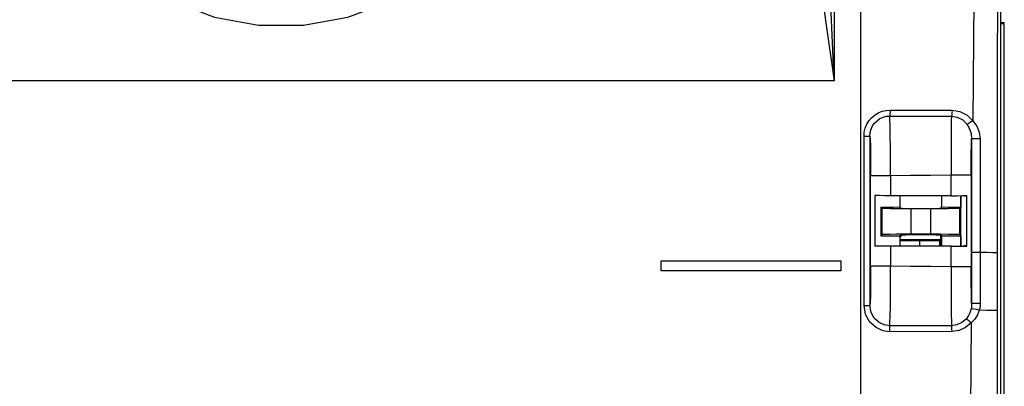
# Model space of a CAD drawing. Extents: x 0 to 420, y 0 to 297.
# Tile 13 of 24: x 226 to 243, y 137 to 144. Entities that reach past the tile are written whole.
import ezdxf

# ---------------------------------------------------------------- set-up
doc = ezdxf.new("R2010")
doc.units = 0
doc.header["$LTSCALE"] = 23.1
doc.layers.get('0').update_dxf_attribs({"linetype": 'CONTINUOUS'})

msp = doc.modelspace()

# ---------------------------------------------------------------- linework, layer by layer
at = {"color": 7, "linetype": 'CONTINUOUS'}
for p, q in [((243.003, 112.389), (243.003, 183.404)), ((240.553, 128.989), (240.553, 158.507)), ((240.087, 153.644), (240.087, 142.628)), ((243.064, 143.643), (243.003, 143.643)), ((243.064, 143.624), (243.003, 143.624)), ((243.064, 126.3), (243.064, 143.643)), ((240.087, 142.628), (220.719, 142.628)), ((240.607, 141.66), (240.711, 141.66)), ((240.607, 138.695), (240.607, 141.66)), ((240.711, 141.66), (240.711, 138.695)), ((242.491, 141.614), (242.492, 138.729)), ((242.64, 141.615), (242.641, 138.73)), ((241.072, 140.967), (240.722, 140.967)), ((240.722, 139.388), (240.722, 140.967)), ((241.072, 140.967), (241.072, 140.618)), ((242.484, 140.978), (242.134, 140.978)), ((242.134, 140.618), (242.134, 140.978)), ((242.484, 140.978), (242.484, 139.38)), ((240.798, 140.62), (240.798, 139.735)), ((242.134, 140.618), (241.072, 140.618)), ((241.236, 140.615), (241.236, 140.42)), ((241.97, 140.42), (241.97, 140.615)), ((242.301, 140.615), (242.301, 140.418)), ((242.303, 139.74), (242.303, 140.615)), ((242.357, 140.615), (242.408, 140.615)), ((242.408, 139.735), (242.408, 140.62)), ((240.924, 140.394), (240.903, 140.418)), ((240.903, 140.418), (240.903, 139.918)), ((240.924, 139.937), (240.924, 140.394)), ((241.253, 140.401), (241.236, 140.42)), ((241.778, 140.387), (241.428, 140.387)), ((241.428, 140.387), (241.428, 139.943)), ((241.778, 139.943), (241.778, 140.387)), ((241.953, 140.401), (241.97, 140.42)), ((242.279, 140.394), (242.301, 140.418)), ((242.279, 140.394), (242.279, 139.937)), ((240.924, 139.937), (240.903, 139.918)), ((241.283, 139.934), (241.236, 139.888)), ((241.253, 139.932), (241.236, 139.917)), ((241.236, 139.917), (241.236, 139.74)), ((241.778, 139.943), (241.428, 139.943)), ((241.953, 139.932), (241.97, 139.917)), ((241.953, 139.848), (241.953, 139.932)), ((241.961, 139.74), (241.962, 139.917)), ((241.97, 139.74), (241.97, 139.917)), ((242.279, 139.937), (242.301, 139.918)), ((242.301, 139.918), (242.301, 139.74)), ((242.134, 139.737), (241.072, 139.737)), ((241.072, 139.737), (241.072, 139.388)), ((241.953, 139.848), (241.236, 139.848)), ((241.236, 139.833), (241.936, 139.833)), ((241.586, 139.74), (241.586, 139.833)), ((241.936, 139.833), (241.953, 139.848)), ((241.936, 139.74), (241.936, 139.833)), ((242.134, 139.38), (242.134, 139.737)), ((242.408, 139.74), (242.357, 139.74)), ((242.944, 138.607), (242.944, 139.618)), ((237.053, 139.478), (240.203, 139.478)), ((237.055, 139.476), (237.053, 139.478)), ((237.053, 139.303), (237.053, 139.478)), ((237.055, 139.476), (240.201, 139.476)), ((237.055, 139.304), (237.055, 139.476)), ((240.201, 139.476), (240.203, 139.478)), ((240.201, 139.476), (240.201, 139.304)), ((240.203, 139.478), (240.203, 139.303)), ((240.722, 139.388), (241.072, 139.388)), ((242.134, 139.38), (242.484, 139.38)), ((237.055, 139.304), (237.053, 139.303)), ((240.201, 139.304), (237.055, 139.304)), ((240.201, 139.304), (240.203, 139.303)), ((240.607, 138.695), (240.711, 138.695)), ((242.937, 129.146), (242.944, 138.607)), ((242.484, 138.391), (242.461, 135.341)), ((242.149, 138.241), (241.062, 138.239))]:
    msp.add_line(p, q, dxfattribs=at)
for points in [[(242.676, 162.698), (242.623, 155.941), (242.569, 149.019), (242.512, 141.93)], [(242.944, 139.618), (242.95, 147.316), (242.955, 155.013), (242.961, 162.711)], [(240.087, 142.628), (240.024, 143.956), (239.973, 145.119), (239.932, 146.366), (239.912, 147.491)], [(239.564, 147.422), (239.604, 146.542), (239.695, 145.542), (239.804, 144.631), (239.933, 143.681), (240.087, 142.628)], [(226.13, 147.01), (226.367, 146.266), (226.738, 145.567), (227.228, 144.947), (227.816, 144.428), (228.49, 144.021), (229.228, 143.741), (230.004, 143.598), (230.792, 143.598), (231.568, 143.738), (232.306, 144.017), (232.982, 144.422), (233.572, 144.94), (234.077, 145.582), (234.453, 146.301), (234.676, 147.01)], [(240.607, 141.66), (240.612, 141.731), (240.629, 141.8), (240.656, 141.866), (240.694, 141.928), (240.74, 141.982), (240.795, 142.029), (240.856, 142.066), (240.923, 142.094), (240.993, 142.11), (241.063, 142.116)], [(241.063, 142.116), (241.063, 142.079), (241.062, 142.046), (241.061, 142.023), (241.059, 142.011)], [(241.063, 142.116), (241.427, 142.116), (241.789, 142.115), (242.15, 142.113)], [(242.15, 142.113), (242.148, 142.067), (242.143, 142.03), (242.137, 142.009)], [(242.15, 142.113), (242.286, 142.091), (242.411, 142.028), (242.512, 141.93)], [(240.711, 141.66), (240.717, 141.722), (240.733, 141.781), (240.758, 141.837), (240.793, 141.887), (240.836, 141.93), (240.885, 141.965), (240.94, 141.99), (240.998, 142.006), (241.059, 142.011)], [(241.059, 142.011), (241.419, 142.011), (241.778, 142.011), (242.137, 142.009)], [(241.072, 140.967), (241.071, 141.222), (241.069, 141.461), (241.067, 141.671), (241.065, 141.839), (241.062, 141.954), (241.059, 142.011)], [(242.137, 142.009), (242.135, 141.937), (242.133, 141.814), (242.132, 141.647), (242.132, 141.444), (242.133, 141.218), (242.134, 140.978)], [(242.137, 142.009), (242.24, 141.992), (242.335, 141.943), (242.413, 141.865)], [(242.512, 141.93), (242.481, 141.907), (242.451, 141.886), (242.427, 141.872), (242.413, 141.865)], [(242.512, 141.93), (242.584, 141.832), (242.625, 141.727), (242.641, 141.615)], [(242.413, 141.865), (242.456, 141.789), (242.482, 141.707), (242.491, 141.614)], [(240.711, 141.66), (240.715, 141.604), (240.718, 141.497), (240.72, 141.346), (240.721, 141.165), (240.722, 140.967)], [(242.484, 140.978), (242.484, 141.175), (242.486, 141.355), (242.488, 141.505), (242.491, 141.614)], [(242.64, 141.615), (242.599, 141.615), (242.559, 141.615), (242.524, 141.615), (242.5, 141.614), (242.491, 141.614)], [(242.134, 140.978), (241.775, 140.972), (241.42, 140.969), (241.072, 140.967)], [(241.072, 140.618), (240.967, 140.618), (240.876, 140.619), (240.798, 140.62)], [(242.134, 140.618), (242.239, 140.618), (242.331, 140.619), (242.408, 140.62)], [(240.903, 140.418), (241.01, 140.419), (241.122, 140.419), (241.236, 140.42)], [(241.428, 140.387), (241.294, 140.387), (241.169, 140.388), (241.062, 140.39), (240.978, 140.392), (240.924, 140.394)], [(241.253, 140.401), (241.276, 140.398), (241.338, 140.396), (241.43, 140.395), (241.543, 140.394), (241.663, 140.394), (241.776, 140.395), (241.868, 140.396), (241.93, 140.398), (241.953, 140.401)], [(242.279, 140.394), (242.205, 140.391), (242.089, 140.389), (241.943, 140.388), (241.778, 140.387)], [(241.97, 140.42), (242.083, 140.419), (242.194, 140.419), (242.301, 140.418)], [(240.903, 139.918), (241.01, 139.918), (241.122, 139.917), (241.236, 139.917)], [(241.428, 139.943), (241.294, 139.942), (241.169, 139.942), (241.061, 139.94), (240.978, 139.939), (240.924, 139.937)], [(241.253, 139.932), (241.276, 139.934), (241.337, 139.935), (241.43, 139.937), (241.543, 139.937), (241.663, 139.937), (241.776, 139.937), (241.869, 139.935), (241.93, 139.934), (241.953, 139.932)], [(242.279, 139.937), (242.206, 139.939), (242.089, 139.941), (241.942, 139.942), (241.778, 139.943)], [(241.97, 139.917), (242.083, 139.917), (242.194, 139.917), (242.301, 139.918)], [(241.072, 139.737), (240.966, 139.737), (240.875, 139.736), (240.798, 139.735)], [(242.134, 139.737), (242.239, 139.737), (242.33, 139.736), (242.408, 139.735)], [(242.641, 139.624), (242.601, 139.624), (242.562, 139.624), (242.527, 139.624), (242.501, 139.623), (242.491, 139.623)], [(242.944, 139.618), (242.918, 139.62), (242.856, 139.621), (242.762, 139.623), (242.641, 139.624)], [(240.722, 139.388), (240.721, 139.19), (240.72, 139.009), (240.718, 138.858), (240.715, 138.751), (240.711, 138.695)], [(241.059, 138.343), (241.062, 138.4), (241.065, 138.515), (241.068, 138.683), (241.07, 138.893), (241.071, 139.133), (241.072, 139.388)], [(241.072, 139.388), (241.421, 139.386), (241.775, 139.384), (242.134, 139.38)], [(242.134, 139.38), (242.133, 139.135), (242.133, 138.904), (242.134, 138.7), (242.135, 138.532), (242.137, 138.411), (242.14, 138.344)], [(242.492, 138.729), (242.489, 138.808), (242.487, 138.92), (242.485, 139.058), (242.484, 139.214), (242.484, 139.38)], [(241.062, 138.239), (240.938, 138.256), (240.819, 138.31), (240.709, 138.407), (240.635, 138.538), (240.607, 138.695)], [(241.059, 138.343), (240.961, 138.358), (240.87, 138.4), (240.787, 138.476), (240.732, 138.575), (240.711, 138.695)], [(242.492, 138.729), (242.491, 138.698), (242.487, 138.666), (242.482, 138.636)], [(242.641, 138.73), (242.602, 138.73), (242.563, 138.73), (242.527, 138.73), (242.502, 138.729), (242.492, 138.729)], [(242.641, 138.73), (242.639, 138.691), (242.634, 138.652), (242.625, 138.613)], [(242.482, 138.636), (242.462, 138.568), (242.432, 138.51), (242.396, 138.46)], [(242.625, 138.613), (242.578, 138.624), (242.533, 138.633), (242.498, 138.637), (242.482, 138.636)], [(242.625, 138.613), (242.594, 138.533), (242.547, 138.458), (242.484, 138.391)], [(242.944, 138.607), (242.916, 138.609), (242.851, 138.611), (242.752, 138.612), (242.625, 138.613)], [(242.14, 138.344), (241.779, 138.343), (241.419, 138.343), (241.059, 138.343)], [(241.062, 138.239), (241.062, 138.276), (241.061, 138.309), (241.06, 138.332), (241.059, 138.343)], [(242.396, 138.46), (242.321, 138.397), (242.233, 138.357), (242.14, 138.344)], [(242.149, 138.241), (242.148, 138.287), (242.144, 138.324), (242.14, 138.344)], [(242.484, 138.391), (242.387, 138.31), (242.272, 138.259), (242.149, 138.241)], [(242.484, 138.391), (242.456, 138.416), (242.429, 138.438), (242.408, 138.453), (242.396, 138.46)]]:
    msp.add_lwpolyline(points, dxfattribs=at)

doc.saveas('drawing.dxf')
